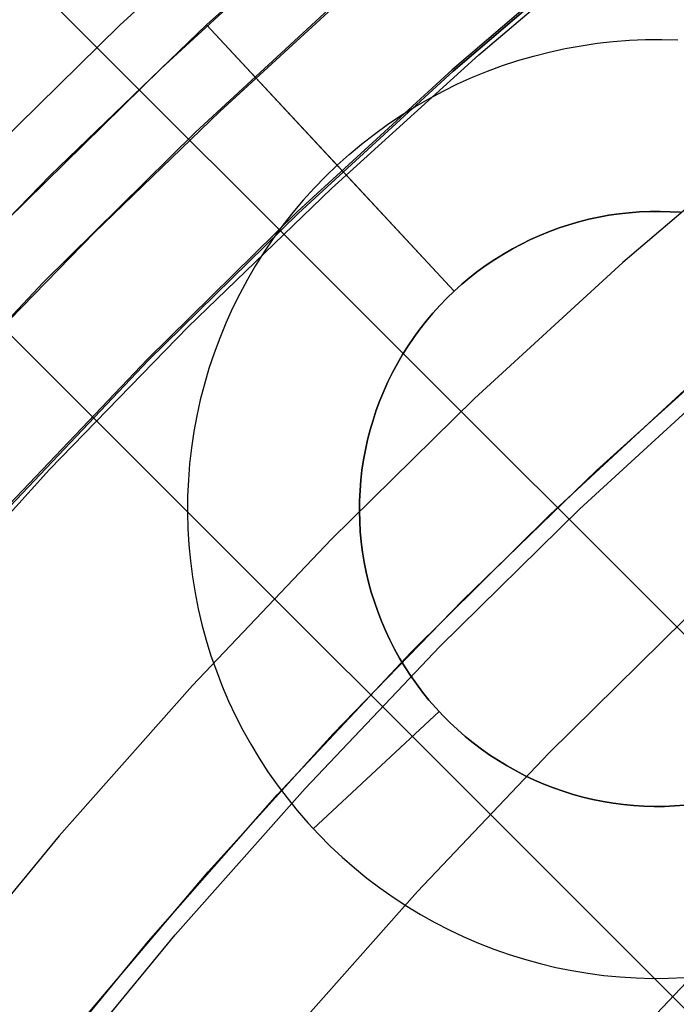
# Model space of a CAD drawing. Header units: millimetres. Extents: x 9001 to 10165, y -167 to 850.
# Tile 60 of 216: x 9548 to 9553, y 510 to 518. Entities that reach past the tile are written whole.
import ezdxf

# ---------------------------------------------------------------- set-up
doc = ezdxf.new("R2010")
doc.units = ezdxf.units.MM
for name, color, linetype in [('1', 7, 'Continuous'), ('COLOR EXT', 7, 'Continuous'), ('luz', 7, 'Continuous'), ('PLASTICO NEGRO', 7, 'Continuous')]:
    doc.layers.add(name, color=color, linetype=linetype)

msp = doc.modelspace()

# ---------------------------------------------------------------- linework, layer by layer
at = {"layer": '1', "color": 250, "true_color": 0x111111}
for p, q in [((9549.0665, 517.2889, 228.5255), (9550.2748, 518.3972, 228.5255)), ((9552.4813, 518.3002, 89.1312), (9551.275, 517.2681, 89.1312)), ((9551.275, 517.2681, 92.3996), (9552.4813, 518.3002, 92.3996)), ((9551.4689, 517.3906, 95.6679), (9552.6153, 518.3659, 95.6679)), ((9549.3266, 516.8074, 89.1312), (9550.5136, 517.903, 89.1312)), ((9549.5101, 516.9637, 89.1312), (9550.4813, 517.8531, 89.1312)), ((9550.3541, 516.3796, 95.6679), (9551.4689, 517.3906, 95.6679)), ((9547.8971, 516.1396, 228.5255), (9549.0665, 517.2889, 228.5255)), ((9551.275, 517.2681, 89.1312), (9550.1051, 516.1951, 89.1312)), ((9550.1051, 516.1951, 92.3996), (9551.275, 517.2681, 92.3996)), ((9548.5641, 516.0478, 89.1312), (9549.5101, 516.9637, 89.1312)), ((9548.178, 515.6717, 89.1312), (9549.3266, 516.8074, 89.1312)), ((9549.272, 515.3339, 95.6679), (9550.3541, 516.3796, 95.6679)), ((9550.1051, 516.1951, 89.1312), (9548.9729, 515.0822, 89.1312)), ((9548.9729, 515.0822, 92.3996), (9550.1051, 516.1951, 92.3996)), ((9547.6442, 515.1059, 89.1312), (9548.5641, 516.0478, 89.1312)), ((9547.0691, 514.4972, 89.1312), (9548.178, 515.6717, 89.1312)), ((9548.2239, 514.2545, 95.6679), (9549.272, 515.3339, 95.6679)), ((9552.3594, 514.2478, 98.6312), (9553.4026, 515.1933, 98.6312)), ((9548.9729, 515.0822, 89.1312), (9547.8798, 513.931, 89.1312)), ((9547.8798, 513.931, 92.3996), (9548.9729, 515.0822, 92.3996)), ((9552.0075, 513.9145, 98.6312), (9553.0915, 514.9179, 98.6312)), ((9547.2111, 513.1425, 95.6679), (9548.2239, 514.2545, 95.6679)), ((9551.3477, 513.2687, 98.6312), (9552.3594, 514.2478, 98.6312)), ((9550.9585, 512.8745, 98.6312), (9552.0075, 513.9145, 98.6312)), ((9550.3686, 512.257, 98.6312), (9551.3477, 513.2687, 98.6312)), ((9549.9459, 511.7991, 98.6312), (9550.9585, 512.8745, 98.6312)), ((9549.4231, 511.2138, 98.6312), (9550.3686, 512.257, 98.6312)), ((9548.9708, 510.6896, 98.6312), (9549.9459, 511.7991, 98.6312)), ((9548.5123, 510.1403, 98.6312), (9549.4231, 511.2138, 98.6312)), ((9548.0343, 509.5472, 98.6312), (9548.9708, 510.6896, 98.6312))]:
    msp.add_line(p, q, dxfattribs=at)
at = {"layer": 'COLOR EXT', "color": 30, "true_color": 0xff8d00}
for p, q in [((9530.8634, 535.1672, 21.2621), (9557.7341, 508.2966, 21.2621)), ((9557.7341, 508.2966, 25.2621), (9530.8634, 535.1672, 25.2621)), ((9530.8634, 535.1672, 23.2621), (9557.7341, 508.2966, 23.2621)), ((9529.4492, 533.753, 25.2621), (9556.3201, 506.8821, 25.2621)), ((9556.3201, 506.8821, 21.2621), (9529.4492, 533.753, 21.2621)), ((9556.3201, 506.8821, 23.2621), (9529.4492, 533.753, 23.2621))]:
    msp.add_line(p, q, dxfattribs=at)
at = {"layer": 'luz', "color": 7, "true_color": 0xffffff}
for p, q in [((9549.9754, 518.7351, -25.6914), (9548.7556, 517.6163, -25.6914)), ((9552.4732, 518.31, -24.6283), (9551.2666, 517.2777, -24.6283)), ((9548.7556, 517.6163, -25.6914), (9547.5752, 516.456, -25.6914)), ((9551.2666, 517.2777, -24.6283), (9550.0963, 516.2043, -24.6283)), ((9553.7133, 516.8089, -23.5653), (9552.5578, 515.8202, -23.5653)), ((9550.0963, 516.2043, -24.6283), (9548.9638, 515.0911, -24.6283)), ((9552.5578, 515.8202, -23.5653), (9551.437, 514.7923, -23.5653)), ((9548.9638, 515.0911, -24.6283), (9547.8704, 513.9396, -24.6283)), ((9552.2309, 513.9562, -23.8728), (9553.3223, 514.9573, -23.8728)), ((9551.437, 514.7923, -23.5653), (9550.3525, 513.7263, -23.5653)), ((9551.1747, 512.9181, -23.8728), (9552.2309, 513.9562, -23.8728)), ((9550.3525, 513.7263, -23.5653), (9549.3053, 512.6234, -23.5653)), ((9553.0247, 513.1202, -24.1804), (9551.9969, 512.11, -24.1804)), ((9550.1549, 511.8442, -23.8728), (9551.1747, 512.9181, -23.8728)), ((9549.3053, 512.6234, -23.5653), (9548.2969, 511.4851, -23.5653)), ((9551.9969, 512.11, -24.1804), (9551.0046, 511.0649, -24.1804)), ((9549.1729, 510.7356, -23.8728), (9550.1549, 511.8442, -23.8728)), ((9548.2969, 511.4851, -23.5653), (9547.3283, 510.3127, -23.5653)), ((9551.0046, 511.0649, -24.1804), (9550.0489, 509.9861, -24.1804)), ((9548.2297, 509.5939, -23.8728), (9549.1729, 510.7356, -23.8728)), ((9553.3855, 510.7451, -23.1173), (9552.4395, 509.7487, -23.1173))]:
    msp.add_line(p, q, dxfattribs=at)
at = {"layer": 'PLASTICO NEGRO', "color": 254, "true_color": 0xcad1ee}
for p, q in [((9550.6294, 518.714, 33.5621), (9549.4099, 517.6177, 33.5621)), ((9549.4099, 517.6177, 35.0621), (9550.6294, 518.714, 35.0621)), ((9550.6294, 518.714, 34.3121), (9549.4099, 517.6177, 34.3121)), ((9549.4099, 517.6177, 33.5621), (9548.2291, 516.4801, 33.5621)), ((9548.2291, 516.4801, 35.0621), (9549.4099, 517.6177, 35.0621)), ((9549.4099, 517.6177, 34.3121), (9548.2291, 516.4801, 34.3121)), ((9549.4099, 517.6177, 33.5621), (9549.4099, 517.6177, 35.0621)), ((9549.4099, 517.6177, 33.5621), (9550.3978, 516.5563, 33.5621)), ((9549.4099, 517.6177, 35.0621), (9551.2834, 515.6046, 35.0621)), ((9552.2416, 517.4607, 33.5621), (9552.3628, 517.4785, 33.5621)), ((9552.3628, 517.4785, 33.5621), (9552.4846, 517.492, 33.5621)), ((9552.4846, 517.492, 33.5621), (9552.6068, 517.5014, 33.5621)), ((9552.6068, 517.5014, 33.5621), (9552.7293, 517.5065, 33.5621)), ((9552.7293, 517.5065, 33.5621), (9552.8518, 517.5074, 33.5621)), ((9552.8518, 517.5074, 33.5621), (9552.9743, 517.504, 33.5621)), ((9551.8825, 517.3826, 33.5621), (9552.0013, 517.4127, 33.5621)), ((9552.0013, 517.4127, 33.5621), (9552.121, 517.4388, 33.5621)), ((9552.121, 517.4388, 33.5621), (9552.2416, 517.4607, 33.5621)), ((9551.6484, 517.31, 33.5621), (9551.7648, 517.3483, 33.5621)), ((9551.7648, 517.3483, 33.5621), (9551.8825, 517.3826, 33.5621)), ((9551.4199, 517.2214, 33.5621), (9551.5334, 517.2677, 33.5621)), ((9551.5334, 517.2677, 33.5621), (9551.6484, 517.31, 33.5621)), ((9551.3081, 517.1713, 33.5621), (9551.4199, 517.2214, 33.5621)), ((9551.09, 517.0596, 33.5621), (9551.1981, 517.1173, 33.5621)), ((9551.1981, 517.1173, 33.5621), (9551.3081, 517.1713, 33.5621)), ((9550.9839, 516.9981, 33.5621), (9551.09, 517.0596, 33.5621)), ((9550.8801, 516.9331, 33.5621), (9550.9839, 516.9981, 33.5621)), ((9550.7785, 516.8645, 33.5621), (9550.8801, 516.9331, 33.5621)), ((9550.6794, 516.7924, 33.5621), (9550.7785, 516.8645, 33.5621)), ((9550.5828, 516.7169, 33.5621), (9550.6794, 516.7924, 33.5621)), ((9550.4889, 516.6382, 33.5621), (9550.5828, 516.7169, 33.5621)), ((9550.3978, 516.5563, 33.5621), (9550.4889, 516.6382, 33.5621)), ((9550.3978, 516.5563, 33.5621), (9550.3095, 516.4713, 33.5621)), ((9551.2834, 515.6046, 34.8621), (9550.3978, 516.5563, 33.5621)), ((9548.2291, 516.4801, 33.5621), (9547.0881, 515.3023, 33.5621)), ((9547.0881, 515.3023, 35.0621), (9548.2291, 516.4801, 35.0621)), ((9548.2291, 516.4801, 34.3121), (9547.0881, 515.3023, 34.3121)), ((9550.3095, 516.4713, 33.5621), (9550.2243, 516.3832, 33.5621)), ((9550.2243, 516.3832, 33.5621), (9550.1421, 516.2923, 33.5621)), ((9550.1421, 516.2923, 33.5621), (9550.0631, 516.1986, 33.5621)), ((9550.0631, 516.1986, 33.5621), (9549.9874, 516.1023, 33.5621)), ((9552.2997, 516.1475, 34.8621), (9552.2245, 516.1283, 34.8621)), ((9552.2245, 516.1283, 35.0621), (9552.2997, 516.1475, 35.0621)), ((9552.2997, 516.1475, 34.9621), (9552.2245, 516.1283, 34.9621)), ((9552.3756, 516.164, 34.8621), (9552.2997, 516.1475, 34.8621)), ((9552.2997, 516.1475, 35.0621), (9552.3756, 516.164, 35.0621)), ((9552.3756, 516.164, 34.9621), (9552.2997, 516.1475, 34.9621)), ((9552.452, 516.1779, 34.8621), (9552.3756, 516.164, 34.8621)), ((9552.3756, 516.164, 35.0621), (9552.452, 516.1779, 35.0621)), ((9552.452, 516.1779, 34.9621), (9552.3756, 516.164, 34.9621)), ((9552.5289, 516.1891, 34.8621), (9552.452, 516.1779, 34.8621)), ((9552.452, 516.1779, 35.0621), (9552.5289, 516.1891, 35.0621)), ((9552.5289, 516.1891, 34.9621), (9552.452, 516.1779, 34.9621)), ((9552.6061, 516.1977, 34.8621), (9552.5289, 516.1891, 34.8621)), ((9552.5289, 516.1891, 35.0621), (9552.6061, 516.1977, 35.0621)), ((9552.6061, 516.1977, 34.9621), (9552.5289, 516.1891, 34.9621)), ((9552.6835, 516.2036, 34.8621), (9552.6061, 516.1977, 34.8621)), ((9552.6061, 516.1977, 35.0621), (9552.6835, 516.2036, 35.0621)), ((9552.6835, 516.2036, 34.9621), (9552.6061, 516.1977, 34.9621)), ((9552.7611, 516.2069, 34.8621), (9552.6835, 516.2036, 34.8621)), ((9552.6835, 516.2036, 35.0621), (9552.7611, 516.2069, 35.0621)), ((9552.7611, 516.2069, 34.9621), (9552.6835, 516.2036, 34.9621)), ((9552.8388, 516.2075, 34.8621), (9552.7611, 516.2069, 34.8621)), ((9552.7611, 516.2069, 35.0621), (9552.8388, 516.2075, 35.0621)), ((9552.8388, 516.2075, 34.9621), (9552.7611, 516.2069, 34.9621)), ((9552.9165, 516.2053, 34.8621), (9552.8388, 516.2075, 34.8621)), ((9552.8388, 516.2075, 35.0621), (9552.9165, 516.2053, 35.0621)), ((9552.9165, 516.2053, 34.9621), (9552.8388, 516.2075, 34.9621)), ((9552.994, 516.2005, 34.8621), (9552.9165, 516.2053, 34.8621)), ((9552.9165, 516.2053, 35.0621), (9552.994, 516.2005, 35.0621)), ((9552.994, 516.2005, 34.9621), (9552.9165, 516.2053, 34.9621)), ((9549.9874, 516.1023, 33.5621), (9549.915, 516.0033, 33.5621)), ((9552.0761, 516.0823, 34.8621), (9552.0032, 516.0555, 34.8621)), ((9552.0032, 516.0555, 35.0621), (9552.0761, 516.0823, 35.0621)), ((9552.0761, 516.0823, 34.9621), (9552.0032, 516.0555, 34.9621)), ((9552.1499, 516.1066, 34.8621), (9552.0761, 516.0823, 34.8621)), ((9552.0761, 516.0823, 35.0621), (9552.1499, 516.1066, 35.0621)), ((9552.1499, 516.1066, 34.9621), (9552.0761, 516.0823, 34.9621)), ((9552.2245, 516.1283, 34.8621), (9552.1499, 516.1066, 34.8621)), ((9552.1499, 516.1066, 35.0621), (9552.2245, 516.1283, 35.0621)), ((9552.2245, 516.1283, 34.9621), (9552.1499, 516.1066, 34.9621)), ((9549.915, 516.0033, 33.5621), (9549.8462, 515.902, 33.5621)), ((9551.8604, 515.9944, 34.8621), (9551.7907, 515.9602, 34.8621)), ((9551.7907, 515.9602, 35.0621), (9551.8604, 515.9944, 35.0621)), ((9551.8604, 515.9944, 34.9621), (9551.7907, 515.9602, 34.9621)), ((9551.9313, 516.0262, 34.8621), (9551.8604, 515.9944, 34.8621)), ((9551.8604, 515.9944, 35.0621), (9551.9313, 516.0262, 35.0621)), ((9551.9313, 516.0262, 34.9621), (9551.8604, 515.9944, 34.9621)), ((9552.0032, 516.0555, 34.8621), (9551.9313, 516.0262, 34.8621)), ((9551.9313, 516.0262, 35.0621), (9552.0032, 516.0555, 35.0621)), ((9552.0032, 516.0555, 34.9621), (9551.9313, 516.0262, 34.9621)), ((9551.7222, 515.9236, 34.8621), (9551.6549, 515.8847, 34.8621)), ((9551.6549, 515.8847, 35.0621), (9551.7222, 515.9236, 35.0621)), ((9551.7222, 515.9236, 34.9621), (9551.6549, 515.8847, 34.9621)), ((9551.7907, 515.9602, 34.8621), (9551.7222, 515.9236, 34.8621)), ((9551.7222, 515.9236, 35.0621), (9551.7907, 515.9602, 35.0621)), ((9551.7907, 515.9602, 34.9621), (9551.7222, 515.9236, 34.9621)), ((9549.8462, 515.902, 33.5621), (9549.7808, 515.7983, 33.5621)), ((9551.5891, 515.8434, 34.8621), (9551.5248, 515.8, 34.8621)), ((9551.5248, 515.8, 35.0621), (9551.5891, 515.8434, 35.0621)), ((9551.5891, 515.8434, 34.9621), (9551.5248, 515.8, 34.9621)), ((9551.6549, 515.8847, 34.8621), (9551.5891, 515.8434, 34.8621)), ((9551.5891, 515.8434, 35.0621), (9551.6549, 515.8847, 35.0621)), ((9551.6549, 515.8847, 34.9621), (9551.5891, 515.8434, 34.9621)), ((9549.7808, 515.7983, 33.5621), (9549.7191, 515.6924, 33.5621)), ((9551.5248, 515.8, 34.8621), (9551.4619, 515.7543, 34.8621)), ((9551.4619, 515.7543, 35.0621), (9551.5248, 515.8, 35.0621)), ((9551.5248, 515.8, 34.9621), (9551.4619, 515.7543, 34.9621)), ((9549.7191, 515.6924, 33.5621), (9549.661, 515.5845, 33.5621)), ((9551.4007, 515.7065, 34.8621), (9551.3412, 515.6566, 34.8621)), ((9551.3412, 515.6566, 35.0621), (9551.4007, 515.7065, 35.0621)), ((9551.4007, 515.7065, 34.9621), (9551.3412, 515.6566, 34.9621)), ((9551.4619, 515.7543, 34.8621), (9551.4007, 515.7065, 34.8621)), ((9551.4007, 515.7065, 35.0621), (9551.4619, 515.7543, 35.0621)), ((9551.4619, 515.7543, 34.9621), (9551.4007, 515.7065, 34.9621)), ((9551.3412, 515.6566, 34.8621), (9551.2834, 515.6046, 34.8621)), ((9551.2834, 515.6046, 35.0621), (9551.3412, 515.6566, 35.0621)), ((9551.3412, 515.6566, 34.9621), (9551.2834, 515.6046, 34.9621)), ((9549.661, 515.5845, 33.5621), (9549.6068, 515.4746, 33.5621)), ((9551.1735, 515.495, 34.8621), (9551.2275, 515.5508, 34.8621)), ((9551.1735, 515.495, 35.0621), (9551.2275, 515.5508, 35.0621)), ((9551.2275, 515.5508, 34.9621), (9551.1735, 515.495, 34.9621)), ((9551.2275, 515.5508, 34.8621), (9551.2834, 515.6046, 34.8621)), ((9551.2275, 515.5508, 35.0621), (9551.2834, 515.6046, 35.0621)), ((9551.2834, 515.6046, 34.9621), (9551.2275, 515.5508, 34.9621)), ((9551.2834, 515.6046, 35.0621), (9551.2834, 515.6046, 34.8621)), ((9549.6068, 515.4746, 33.5621), (9549.5563, 515.3629, 33.5621)), ((9551.1214, 515.4373, 34.8621), (9551.1735, 515.495, 34.8621)), ((9551.1214, 515.4373, 35.0621), (9551.1735, 515.495, 35.0621)), ((9551.1735, 515.495, 34.9621), (9551.1214, 515.4373, 34.9621)), ((9551.0713, 515.378, 34.8621), (9551.1214, 515.4373, 34.8621)), ((9551.0713, 515.378, 35.0621), (9551.1214, 515.4373, 35.0621)), ((9551.1214, 515.4373, 34.9621), (9551.0713, 515.378, 34.9621)), ((9549.5563, 515.3629, 33.5621), (9549.5098, 515.2496, 33.5621)), ((9551.0233, 515.3169, 34.8621), (9551.0713, 515.378, 34.8621)), ((9551.0233, 515.3169, 35.0621), (9551.0713, 515.378, 35.0621)), ((9551.0713, 515.378, 34.9621), (9551.0233, 515.3169, 34.9621)), ((9549.5098, 515.2496, 33.5621), (9549.4671, 515.1347, 33.5621)), ((9550.9338, 515.1899, 34.8621), (9550.9775, 515.2542, 34.8621)), ((9550.9338, 515.1899, 35.0621), (9550.9775, 515.2542, 35.0621)), ((9550.9775, 515.2542, 34.9621), (9550.9338, 515.1899, 34.9621)), ((9550.9775, 515.2542, 34.8621), (9551.0233, 515.3169, 34.8621)), ((9550.9775, 515.2542, 35.0621), (9551.0233, 515.3169, 35.0621)), ((9551.0233, 515.3169, 34.9621), (9550.9775, 515.2542, 34.9621)), ((9550.8924, 515.1242, 34.8621), (9550.9338, 515.1899, 34.8621)), ((9550.8924, 515.1242, 35.0621), (9550.9338, 515.1899, 35.0621)), ((9550.9338, 515.1899, 34.9621), (9550.8924, 515.1242, 34.9621)), ((9549.4671, 515.1347, 33.5621), (9549.4285, 515.0184, 33.5621)), ((9550.8533, 515.0571, 34.8621), (9550.8924, 515.1242, 34.8621)), ((9550.8533, 515.0571, 35.0621), (9550.8924, 515.1242, 35.0621)), ((9550.8924, 515.1242, 34.9621), (9550.8533, 515.0571, 34.9621)), ((9550.8165, 514.9887, 34.8621), (9550.8533, 515.0571, 34.8621)), ((9550.8165, 514.9887, 35.0621), (9550.8533, 515.0571, 35.0621)), ((9550.8533, 515.0571, 34.9621), (9550.8165, 514.9887, 34.9621)), ((9549.4285, 515.0184, 33.5621), (9549.3939, 514.9008, 33.5621)), ((9550.7821, 514.9191, 34.8621), (9550.8165, 514.9887, 34.8621)), ((9550.7821, 514.9191, 35.0621), (9550.8165, 514.9887, 35.0621)), ((9550.8165, 514.9887, 34.9621), (9550.7821, 514.9191, 34.9621)), ((9549.3939, 514.9008, 33.5621), (9549.3634, 514.7821, 33.5621)), ((9550.7501, 514.8483, 34.8621), (9550.7821, 514.9191, 34.8621)), ((9550.7501, 514.8483, 35.0621), (9550.7821, 514.9191, 35.0621)), ((9550.7821, 514.9191, 34.9621), (9550.7501, 514.8483, 34.9621)), ((9550.7206, 514.7764, 34.8621), (9550.7501, 514.8483, 34.8621)), ((9550.7206, 514.7764, 35.0621), (9550.7501, 514.8483, 35.0621)), ((9550.7501, 514.8483, 34.9621), (9550.7206, 514.7764, 34.9621)), ((9549.3634, 514.7821, 33.5621), (9549.337, 514.6625, 33.5621)), ((9550.6936, 514.7036, 34.8621), (9550.7206, 514.7764, 34.8621)), ((9550.6936, 514.7036, 35.0621), (9550.7206, 514.7764, 35.0621)), ((9550.7206, 514.7764, 34.9621), (9550.6936, 514.7036, 34.9621)), ((9549.337, 514.6625, 33.5621), (9549.3147, 514.5419, 33.5621)), ((9550.6691, 514.6299, 34.8621), (9550.6936, 514.7036, 34.8621)), ((9550.6691, 514.6299, 35.0621), (9550.6936, 514.7036, 35.0621)), ((9550.6936, 514.7036, 34.9621), (9550.6691, 514.6299, 34.9621)), ((9550.6472, 514.5554, 34.8621), (9550.6691, 514.6299, 34.8621)), ((9550.6472, 514.5554, 35.0621), (9550.6691, 514.6299, 35.0621)), ((9550.6691, 514.6299, 34.9621), (9550.6472, 514.5554, 34.9621)), ((9549.3147, 514.5419, 33.5621), (9549.2966, 514.4207, 33.5621)), ((9550.6278, 514.4802, 34.8621), (9550.6472, 514.5554, 34.8621)), ((9550.6278, 514.4802, 35.0621), (9550.6472, 514.5554, 35.0621)), ((9550.6472, 514.5554, 34.9621), (9550.6278, 514.4802, 34.9621)), ((9550.6111, 514.4043, 34.8621), (9550.6278, 514.4802, 34.8621)), ((9550.6111, 514.4043, 35.0621), (9550.6278, 514.4802, 35.0621)), ((9550.6278, 514.4802, 34.9621), (9550.6111, 514.4043, 34.9621)), ((9549.2966, 514.4207, 33.5621), (9549.2827, 514.299, 33.5621)), ((9550.597, 514.3279, 34.8621), (9550.6111, 514.4043, 34.8621)), ((9550.597, 514.3279, 35.0621), (9550.6111, 514.4043, 35.0621)), ((9550.6111, 514.4043, 34.9621), (9550.597, 514.3279, 34.9621)), ((9549.2827, 514.299, 33.5621), (9549.2731, 514.1768, 33.5621)), ((9550.5855, 514.2511, 34.8621), (9550.597, 514.3279, 34.8621)), ((9550.5855, 514.2511, 35.0621), (9550.597, 514.3279, 35.0621)), ((9550.597, 514.3279, 34.9621), (9550.5855, 514.2511, 34.9621)), ((9550.5767, 514.1739, 34.8621), (9550.5855, 514.2511, 34.8621)), ((9550.5767, 514.1739, 35.0621), (9550.5855, 514.2511, 35.0621)), ((9550.5855, 514.2511, 34.9621), (9550.5767, 514.1739, 34.9621)), ((9549.2731, 514.1768, 33.5621), (9549.2676, 514.0544, 33.5621)), ((9550.5706, 514.0965, 34.8621), (9550.5767, 514.1739, 34.8621)), ((9550.5706, 514.0965, 35.0621), (9550.5767, 514.1739, 35.0621)), ((9550.5767, 514.1739, 34.9621), (9550.5706, 514.0965, 34.9621)), ((9549.2676, 514.0544, 33.5621), (9549.2664, 513.9318, 33.5621)), ((9550.5671, 514.0189, 34.8621), (9550.5706, 514.0965, 34.8621)), ((9550.5671, 514.0189, 35.0621), (9550.5706, 514.0965, 35.0621)), ((9550.5706, 514.0965, 34.9621), (9550.5671, 514.0189, 34.9621)), ((9550.5664, 513.9413, 34.8621), (9550.5671, 514.0189, 34.8621)), ((9550.5664, 513.9413, 35.0621), (9550.5671, 514.0189, 35.0621)), ((9550.5671, 514.0189, 34.9621), (9550.5664, 513.9413, 34.9621)), ((9549.2664, 513.9318, 33.5621), (9549.2694, 513.8093, 33.5621)), ((9550.5683, 513.8636, 34.8621), (9550.5664, 513.9413, 34.8621)), ((9550.5683, 513.8636, 35.0621), (9550.5664, 513.9413, 35.0621)), ((9550.5664, 513.9413, 34.9621), (9550.5683, 513.8636, 34.9621)), ((9550.5728, 513.7861, 34.8621), (9550.5683, 513.8636, 34.8621)), ((9550.5728, 513.7861, 35.0621), (9550.5683, 513.8636, 35.0621)), ((9550.5683, 513.8636, 34.9621), (9550.5728, 513.7861, 34.9621)), ((9549.2694, 513.8093, 33.5621), (9549.2766, 513.687, 33.5621)), ((9550.5801, 513.7087, 34.8621), (9550.5728, 513.7861, 34.8621)), ((9550.5801, 513.7087, 35.0621), (9550.5728, 513.7861, 35.0621)), ((9550.5728, 513.7861, 34.9621), (9550.5801, 513.7087, 34.9621)), ((9549.2766, 513.687, 33.5621), (9549.2881, 513.565, 33.5621)), ((9550.59, 513.6317, 34.8621), (9550.5801, 513.7087, 34.8621)), ((9550.59, 513.6317, 35.0621), (9550.5801, 513.7087, 35.0621)), ((9550.5801, 513.7087, 34.9621), (9550.59, 513.6317, 34.9621)), ((9550.6026, 513.555, 34.8621), (9550.59, 513.6317, 34.8621)), ((9550.6026, 513.555, 35.0621), (9550.59, 513.6317, 35.0621)), ((9550.59, 513.6317, 34.9621), (9550.6026, 513.555, 34.9621)), ((9549.2881, 513.565, 33.5621), (9549.3037, 513.4434, 33.5621)), ((9550.6178, 513.4789, 34.8621), (9550.6026, 513.555, 34.8621)), ((9550.6178, 513.4789, 35.0621), (9550.6026, 513.555, 35.0621)), ((9550.6026, 513.555, 34.9621), (9550.6178, 513.4789, 34.9621)), ((9550.6356, 513.4033, 34.8621), (9550.6178, 513.4789, 34.8621)), ((9550.6356, 513.4033, 35.0621), (9550.6178, 513.4789, 35.0621)), ((9550.6178, 513.4789, 34.9621), (9550.6356, 513.4033, 34.9621)), ((9549.3037, 513.4434, 33.5621), (9549.3236, 513.3225, 33.5621)), ((9550.6561, 513.3283, 34.8621), (9550.6356, 513.4033, 34.8621)), ((9550.6561, 513.3283, 35.0621), (9550.6356, 513.4033, 35.0621)), ((9550.6356, 513.4033, 34.9621), (9550.6561, 513.3283, 34.9621)), ((9549.3236, 513.3225, 33.5621), (9549.3476, 513.2023, 33.5621)), ((9550.6791, 513.2542, 34.8621), (9550.6561, 513.3283, 34.8621)), ((9550.6791, 513.2542, 35.0621), (9550.6561, 513.3283, 35.0621)), ((9550.6561, 513.3283, 34.9621), (9550.6791, 513.2542, 34.9621)), ((9550.7046, 513.1808, 34.8621), (9550.6791, 513.2542, 34.8621)), ((9550.7046, 513.1808, 35.0621), (9550.6791, 513.2542, 35.0621)), ((9550.6791, 513.2542, 34.9621), (9550.7046, 513.1808, 34.9621)), ((9549.3476, 513.2023, 33.5621), (9549.3757, 513.083, 33.5621)), ((9550.7327, 513.1084, 34.8621), (9550.7046, 513.1808, 34.8621)), ((9550.7327, 513.1084, 35.0621), (9550.7046, 513.1808, 35.0621)), ((9550.7046, 513.1808, 34.9621), (9550.7327, 513.1084, 34.9621)), ((9550.7632, 513.037, 34.8621), (9550.7327, 513.1084, 34.8621)), ((9550.7632, 513.037, 35.0621), (9550.7327, 513.1084, 35.0621)), ((9550.7327, 513.1084, 34.9621), (9550.7632, 513.037, 34.9621)), ((9549.3757, 513.083, 33.5621), (9549.4079, 512.9648, 33.5621)), ((9550.7962, 512.9667, 34.8621), (9550.7632, 513.037, 34.8621)), ((9550.7962, 512.9667, 35.0621), (9550.7632, 513.037, 35.0621)), ((9550.7632, 513.037, 34.9621), (9550.7962, 512.9667, 34.9621)), ((9549.4079, 512.9648, 33.5621), (9549.4442, 512.8477, 33.5621)), ((9550.8317, 512.8975, 34.8621), (9550.7962, 512.9667, 34.8621)), ((9550.8317, 512.8975, 35.0621), (9550.7962, 512.9667, 35.0621)), ((9550.7962, 512.9667, 34.9621), (9550.8317, 512.8975, 34.9621)), ((9550.8694, 512.8297, 34.8621), (9550.8317, 512.8975, 34.8621)), ((9550.8694, 512.8297, 35.0621), (9550.8317, 512.8975, 35.0621)), ((9550.8317, 512.8975, 34.9621), (9550.8694, 512.8297, 34.9621)), ((9549.4442, 512.8477, 33.5621), (9549.4846, 512.732, 33.5621)), ((9550.9095, 512.7631, 34.8621), (9550.8694, 512.8297, 34.8621)), ((9550.9095, 512.7631, 35.0621), (9550.8694, 512.8297, 35.0621)), ((9550.8694, 512.8297, 34.9621), (9550.9095, 512.7631, 34.9621)), ((9549.4846, 512.732, 33.5621), (9549.5288, 512.6177, 33.5621)), ((9550.9519, 512.698, 34.8621), (9550.9095, 512.7631, 34.8621)), ((9550.9519, 512.698, 35.0621), (9550.9095, 512.7631, 35.0621)), ((9550.9095, 512.7631, 34.9621), (9550.9519, 512.698, 34.9621)), ((9550.9965, 512.6344, 34.8621), (9550.9519, 512.698, 34.8621)), ((9550.9965, 512.6344, 35.0621), (9550.9519, 512.698, 35.0621)), ((9550.9519, 512.698, 34.9621), (9550.9965, 512.6344, 34.9621)), ((9549.5288, 512.6177, 33.5621), (9549.577, 512.5051, 33.5621)), ((9551.0432, 512.5724, 34.8621), (9550.9965, 512.6344, 34.8621)), ((9551.0432, 512.5724, 35.0621), (9550.9965, 512.6344, 35.0621)), ((9550.9965, 512.6344, 34.9621), (9551.0432, 512.5724, 34.9621)), ((9551.0921, 512.512, 34.8621), (9551.0432, 512.5724, 34.8621)), ((9551.0921, 512.512, 35.0621), (9551.0432, 512.5724, 35.0621)), ((9551.0432, 512.5724, 34.9621), (9551.0921, 512.512, 34.9621)), ((9549.577, 512.5051, 33.5621), (9549.6291, 512.3941, 33.5621)), ((9551.143, 512.4534, 34.8621), (9551.0921, 512.512, 34.8621)), ((9551.143, 512.4534, 35.0621), (9551.0921, 512.512, 35.0621)), ((9551.0921, 512.512, 34.9621), (9551.143, 512.4534, 34.9621)), ((9551.1692, 512.4247, 34.8621), (9550.2176, 511.5391, 33.5621)), ((9551.1959, 512.3965, 34.8621), (9551.143, 512.4534, 34.8621)), ((9551.1959, 512.3965, 35.0621), (9551.143, 512.4534, 35.0621)), ((9551.143, 512.4534, 34.9621), (9551.1959, 512.3965, 34.9621)), ((9551.1692, 512.4247, 34.8621), (9551.1692, 512.4247, 35.0621)), ((9549.6291, 512.3941, 33.5621), (9549.685, 512.2851, 33.5621)), ((9551.2508, 512.3415, 34.8621), (9551.1959, 512.3965, 34.8621)), ((9551.2508, 512.3415, 35.0621), (9551.1959, 512.3965, 35.0621)), ((9551.1959, 512.3965, 34.9621), (9551.2508, 512.3415, 34.9621)), ((9551.3075, 512.2884, 34.8621), (9551.2508, 512.3415, 34.8621)), ((9551.3075, 512.2884, 35.0621), (9551.2508, 512.3415, 35.0621)), ((9551.2508, 512.3415, 34.9621), (9551.3075, 512.2884, 34.9621)), ((9549.685, 512.2851, 33.5621), (9549.7446, 512.178, 33.5621)), ((9551.366, 512.2374, 34.8621), (9551.3075, 512.2884, 34.8621)), ((9551.366, 512.2374, 35.0621), (9551.3075, 512.2884, 35.0621)), ((9551.3075, 512.2884, 34.9621), (9551.366, 512.2374, 34.9621)), ((9551.4262, 512.1883, 34.8621), (9551.366, 512.2374, 34.8621)), ((9551.4262, 512.1883, 35.0621), (9551.366, 512.2374, 35.0621)), ((9551.366, 512.2374, 34.9621), (9551.4262, 512.1883, 34.9621)), ((9549.7446, 512.178, 33.5621), (9549.8078, 512.073, 33.5621)), ((9551.4881, 512.1414, 34.8621), (9551.4262, 512.1883, 34.8621)), ((9551.4881, 512.1414, 35.0621), (9551.4262, 512.1883, 35.0621)), ((9551.4262, 512.1883, 34.9621), (9551.4881, 512.1414, 34.9621)), ((9551.5516, 512.0966, 34.8621), (9551.4881, 512.1414, 34.8621)), ((9551.5516, 512.0966, 35.0621), (9551.4881, 512.1414, 35.0621)), ((9551.4881, 512.1414, 34.9621), (9551.5516, 512.0966, 34.9621)), ((9549.8078, 512.073, 33.5621), (9549.8747, 511.9703, 33.5621)), ((9551.6166, 512.0541, 34.8621), (9551.5516, 512.0966, 34.8621)), ((9551.6166, 512.0541, 35.0621), (9551.5516, 512.0966, 35.0621)), ((9551.5516, 512.0966, 34.9621), (9551.6166, 512.0541, 34.9621)), ((9551.683, 512.0138, 34.8621), (9551.6166, 512.0541, 34.8621)), ((9551.683, 512.0138, 35.0621), (9551.6166, 512.0541, 35.0621)), ((9551.6166, 512.0541, 34.9621), (9551.683, 512.0138, 34.9621)), ((9549.8747, 511.9703, 33.5621), (9549.945, 511.8699, 33.5621)), ((9551.7508, 511.9759, 34.8621), (9551.683, 512.0138, 34.8621)), ((9551.7508, 511.9759, 35.0621), (9551.683, 512.0138, 35.0621)), ((9551.683, 512.0138, 34.9621), (9551.7508, 511.9759, 34.9621)), ((9551.8198, 511.9403, 34.8621), (9551.7508, 511.9759, 34.8621)), ((9551.8198, 511.9403, 35.0621), (9551.7508, 511.9759, 35.0621)), ((9551.7508, 511.9759, 34.9621), (9551.8198, 511.9403, 34.9621)), ((9551.89, 511.9071, 34.8621), (9551.8198, 511.9403, 34.8621)), ((9551.89, 511.9071, 35.0621), (9551.8198, 511.9403, 35.0621)), ((9551.8198, 511.9403, 34.9621), (9551.89, 511.9071, 34.9621)), ((9551.9614, 511.8763, 34.8621), (9551.89, 511.9071, 34.8621)), ((9551.9614, 511.8763, 35.0621), (9551.89, 511.9071, 35.0621)), ((9551.89, 511.9071, 34.9621), (9551.9614, 511.8763, 34.9621)), ((9549.945, 511.8699, 33.5621), (9550.0188, 511.7721, 33.5621)), ((9552.0337, 511.8481, 34.8621), (9551.9614, 511.8763, 34.8621)), ((9552.0337, 511.8481, 35.0621), (9551.9614, 511.8763, 35.0621)), ((9551.9614, 511.8763, 34.9621), (9552.0337, 511.8481, 34.9621)), ((9552.107, 511.8223, 34.8621), (9552.0337, 511.8481, 34.8621)), ((9552.107, 511.8223, 35.0621), (9552.0337, 511.8481, 35.0621)), ((9552.0337, 511.8481, 34.9621), (9552.107, 511.8223, 34.9621)), ((9552.1811, 511.7991, 34.8621), (9552.107, 511.8223, 34.8621)), ((9552.1811, 511.7991, 35.0621), (9552.107, 511.8223, 35.0621)), ((9552.107, 511.8223, 34.9621), (9552.1811, 511.7991, 34.9621)), ((9550.0188, 511.7721, 33.5621), (9550.0959, 511.6768, 33.5621)), ((9552.256, 511.7784, 34.8621), (9552.1811, 511.7991, 34.8621)), ((9552.256, 511.7784, 35.0621), (9552.1811, 511.7991, 35.0621)), ((9552.1811, 511.7991, 34.9621), (9552.256, 511.7784, 34.9621)), ((9552.3315, 511.7604, 34.8621), (9552.256, 511.7784, 34.8621)), ((9552.3315, 511.7604, 35.0621), (9552.256, 511.7784, 35.0621)), ((9552.256, 511.7784, 34.9621), (9552.3315, 511.7604, 34.9621)), ((9552.4077, 511.745, 34.8621), (9552.3315, 511.7604, 34.8621)), ((9552.4077, 511.745, 35.0621), (9552.3315, 511.7604, 35.0621)), ((9552.3315, 511.7604, 34.9621), (9552.4077, 511.745, 34.9621)), ((9552.4843, 511.7322, 34.8621), (9552.4077, 511.745, 34.8621)), ((9552.4843, 511.7322, 35.0621), (9552.4077, 511.745, 35.0621)), ((9552.4077, 511.745, 34.9621), (9552.4843, 511.7322, 34.9621)), ((9550.0959, 511.6768, 33.5621), (9550.1762, 511.5843, 33.5621)), ((9552.5613, 511.7221, 34.8621), (9552.4843, 511.7322, 34.8621)), ((9552.5613, 511.7221, 35.0621), (9552.4843, 511.7322, 35.0621)), ((9552.4843, 511.7322, 34.9621), (9552.5613, 511.7221, 34.9621)), ((9552.6386, 511.7146, 34.8621), (9552.5613, 511.7221, 34.8621)), ((9552.6386, 511.7146, 35.0621), (9552.5613, 511.7221, 35.0621)), ((9552.5613, 511.7221, 34.9621), (9552.6386, 511.7146, 34.9621)), ((9552.7161, 511.7098, 34.8621), (9552.6386, 511.7146, 34.8621)), ((9552.7161, 511.7098, 35.0621), (9552.6386, 511.7146, 35.0621)), ((9552.6386, 511.7146, 34.9621), (9552.7161, 511.7098, 34.9621)), ((9552.7938, 511.7077, 34.8621), (9552.7161, 511.7098, 34.8621)), ((9552.7938, 511.7077, 35.0621), (9552.7161, 511.7098, 35.0621)), ((9552.7161, 511.7098, 34.9621), (9552.7938, 511.7077, 34.9621)), ((9552.8714, 511.7082, 34.8621), (9552.7938, 511.7077, 34.8621)), ((9552.8714, 511.7082, 35.0621), (9552.7938, 511.7077, 35.0621)), ((9552.7938, 511.7077, 34.9621), (9552.8714, 511.7082, 34.9621)), ((9552.949, 511.7115, 34.8621), (9552.8714, 511.7082, 34.8621)), ((9552.949, 511.7115, 35.0621), (9552.8714, 511.7082, 35.0621)), ((9552.8714, 511.7082, 34.9621), (9552.949, 511.7115, 34.9621)), ((9553.0265, 511.7174, 34.8621), (9552.949, 511.7115, 34.8621)), ((9553.0265, 511.7174, 35.0621), (9552.949, 511.7115, 35.0621)), ((9552.949, 511.7115, 34.9621), (9553.0265, 511.7174, 34.9621)), ((9550.1762, 511.5843, 33.5621), (9550.2597, 511.4946, 33.5621)), ((9550.2597, 511.4946, 33.5621), (9550.3462, 511.4078, 33.5621)), ((9550.3462, 511.4078, 33.5621), (9550.4357, 511.3241, 33.5621)), ((9550.4357, 511.3241, 33.5621), (9550.528, 511.2435, 33.5621)), ((9550.528, 511.2435, 33.5621), (9550.6231, 511.1661, 33.5621)), ((9550.6231, 511.1661, 33.5621), (9550.7207, 511.0921, 33.5621)), ((9550.7207, 511.0921, 33.5621), (9550.8209, 511.0214, 33.5621)), ((9550.8209, 511.0214, 33.5621), (9550.9234, 510.9543, 33.5621)), ((9550.9234, 510.9543, 33.5621), (9551.0282, 510.8908, 33.5621)), ((9551.0282, 510.8908, 33.5621), (9551.1351, 510.8309, 33.5621)), ((9551.1351, 510.8309, 33.5621), (9551.2441, 510.7747, 33.5621)), ((9551.2441, 510.7747, 33.5621), (9551.3549, 510.7223, 33.5621)), ((9551.3549, 510.7223, 33.5621), (9551.4674, 510.6738, 33.5621)), ((9551.4674, 510.6738, 33.5621), (9551.5815, 510.6292, 33.5621)), ((9551.5815, 510.6292, 33.5621), (9551.6972, 510.5886, 33.5621)), ((9551.6972, 510.5886, 33.5621), (9551.8141, 510.552, 33.5621)), ((9551.8141, 510.552, 33.5621), (9551.9323, 510.5194, 33.5621)), ((9551.9323, 510.5194, 33.5621), (9552.0515, 510.4909, 33.5621)), ((9552.0515, 510.4909, 33.5621), (9552.1716, 510.4666, 33.5621)), ((9552.1716, 510.4666, 33.5621), (9552.2925, 510.4464, 33.5621)), ((9552.2925, 510.4464, 33.5621), (9552.414, 510.4304, 33.5621)), ((9552.414, 510.4304, 33.5621), (9552.5359, 510.4187, 33.5621)), ((9552.5359, 510.4187, 33.5621), (9552.6583, 510.4111, 33.5621)), ((9552.6583, 510.4111, 33.5621), (9552.7808, 510.4077, 33.5621)), ((9552.7808, 510.4077, 33.5621), (9552.9033, 510.4086, 33.5621)), ((9552.9033, 510.4086, 33.5621), (9553.0257, 510.4138, 33.5621))]:
    msp.add_line(p, q, dxfattribs=at)

doc.saveas('drawing.dxf')
